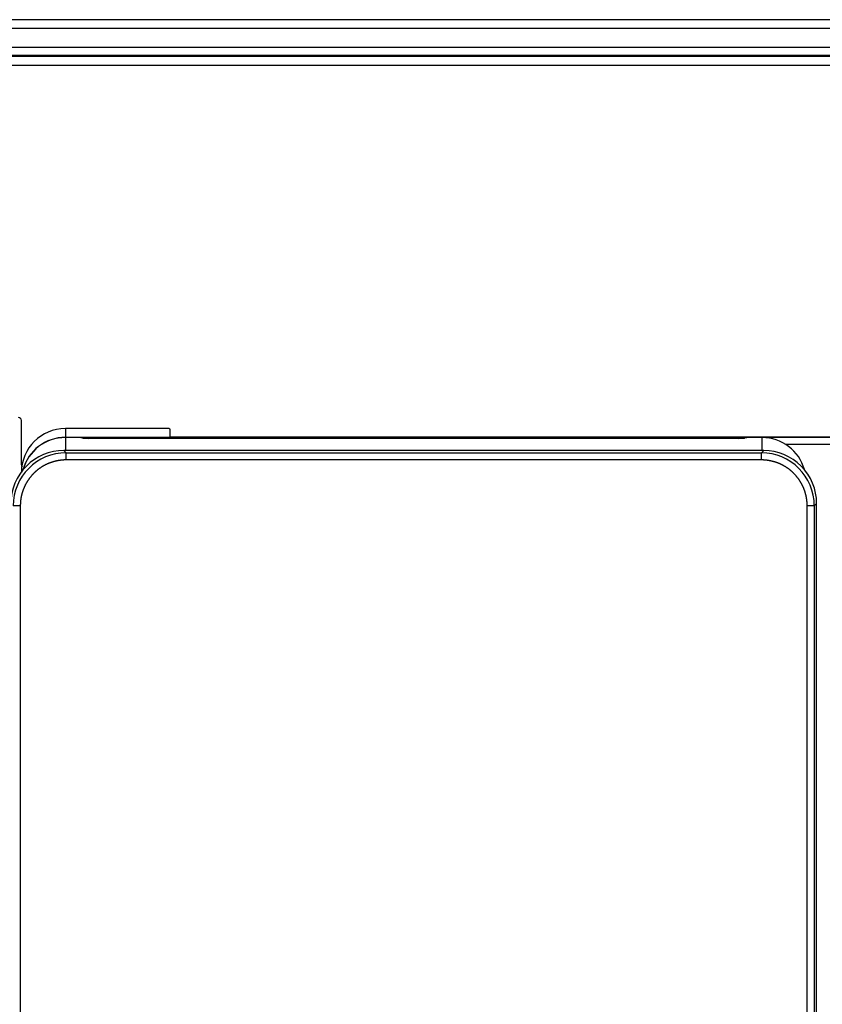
# Model space of a CAD drawing. Header units: millimetres. Extents: x 0 to 287, y 0 to 200.
# Tile 17 of 68: x 48 to 59, y 84 to 98. Entities that reach past the tile are written whole.
import ezdxf

# ---------------------------------------------------------------- set-up
doc = ezdxf.new("R2010")
doc.units = ezdxf.units.MM
doc.layers.add('130.193_BW4C_CTM', color=7, linetype='Continuous')
doc.layers.add('Défaut', color=7, linetype='Continuous')

# ---------------------------------------------------------------- blocks, each defined once
blk = doc.blocks.new('SE1')
at = {"layer": '130.193_BW4C_CTM', "color": 7, "linetype": 'Continuous'}
for p, q in [((77.566, 97.63), (32.926, 97.63)), ((32.926, 97.51), (77.566, 97.51)), ((77.686, 97.238), (32.806, 97.238)), ((32.806, 97.13), (77.686, 97.13)), ((32.806, 97.122), (77.686, 97.122)), ((77.686, 97.11), (32.806, 97.11)), ((32.806, 96.992), (77.686, 96.992)), ((47.886, 91.36), (47.886, 91.988)), ((49.967, 91.873), (48.506, 91.873)), ((48.506, 91.873), (48.506, 91.75)), ((49.967, 91.873), (48.506, 91.873)), ((49.97, 91.869), (49.967, 91.873)), ((49.97, 91.869), (49.975, 91.869)), ((49.975, 91.869), (49.977, 91.759)), ((48.506, 91.75), (69.766, 91.75)), ((48.506, 91.745), (48.506, 91.75)), ((48.668, 91.745), (48.506, 91.745)), ((48.506, 91.745), (48.506, 91.564)), ((48.506, 91.745), (48.506, 91.745)), ((48.668, 91.745), (48.506, 91.745)), ((48.668, 91.745), (48.668, 91.745)), ((48.752, 91.737), (48.738, 91.743)), ((48.763, 91.735), (48.749, 91.741)), ((57.99, 91.735), (48.832, 91.735)), ((48.832, 91.735), (48.832, 91.735)), ((57.99, 91.735), (48.832, 91.735)), ((50.027, 91.757), (68.245, 91.757)), ((57.99, 91.735), (57.99, 91.735)), ((58.073, 91.741), (58.059, 91.735)), ((58.084, 91.743), (58.07, 91.737)), ((58.316, 91.745), (58.154, 91.745)), ((58.154, 91.745), (58.154, 91.745)), ((58.316, 91.745), (58.154, 91.745)), ((58.316, 91.564), (58.316, 91.745)), ((58.316, 91.745), (58.316, 91.745)), ((58.34, 91.564), (48.482, 91.564)), ((48.482, 91.564), (48.516, 91.531)), ((48.516, 91.531), (58.307, 91.531)), ((48.516, 91.431), (48.516, 91.531)), ((58.307, 91.531), (58.34, 91.564)), ((58.307, 91.431), (58.307, 91.531)), ((59.62, 91.647), (58.652, 91.647)), ((58.307, 91.431), (48.516, 91.431)), ((59.084, 90.819), (59.051, 90.786)), ((59.084, 50.672), (59.084, 90.819)), ((47.871, 90.786), (47.771, 90.786)), ((47.871, 90.786), (47.871, 50.705)), ((58.951, 50.705), (58.951, 90.786)), ((59.051, 90.786), (58.951, 90.786)), ((59.051, 90.786), (59.051, 50.705))]:
    blk.add_line(p, q, dxfattribs=at)
for centre, radius, start, end in [((47.846, 91.988), 0.04, 0, 90), ((48.506, 91.253), 0.62, 90.0152, 180.0084), ((48.482, 90.819), 0.744, 89.9961, 180.0039), ((48.516, 90.786), 0.745, 90.0026, 179.9974), ((58.306, 90.786), 0.745, 0.0026, 89.9974), ((58.34, 90.819), 0.744, 359.9961, 90.0039), ((47.936, 91.36), 0.05, 180, 214.7439)]:
    blk.add_arc(centre, radius, start, end, dxfattribs=at)
for centre, major_axis, ratio, start_param, end_param in [((48.506, 91.13), (-0.62, 0), 0.999391, 4.712389, 6.018934), ((48.506, 91.126), (0.62, 0), 0.999391, 1.570796, 2.877084), ((48.668, 91.743), (0.07, 0), 0.034899, 0.08732, 1.570796), ((48.738, 91.713), (-0.0111, -0.0279), 0.995583, 3.141593, 3.522467), ((48.752, 91.708), (-0.0111, -0.0279), 0.995583, 3.142588, 3.522467), ((48.832, 91.738), (0.08, 0), 0.034899, 3.228912, 4.712389), ((50.027, 91.759), (-0.05, 0), 0.034894, 0.000609, 1.570796), ((57.99, 91.738), (0.08, 0), 0.034899, 4.712389, 5.281582), ((57.99, 91.738), (0.08, 0), 0.034899, -1.001604, -0.08732), ((58.07, 91.708), (0.0111, -0.0279), 0.995583, 2.760718, 3.140771), ((58.084, 91.713), (0.0111, -0.0279), 0.995583, 2.760718, 3.141593), ((58.154, 91.743), (-0.07, 0), 0.034899, 4.712389, 6.195866), ((58.316, 91.126), (0.62, 0), 0.999391, 0.275061, 1.570796)]:
    blk.add_ellipse(centre, major_axis=major_axis, ratio=ratio, start_param=start_param, end_param=end_param, dxfattribs=at)
for points, degree, knots in [([(48.749, 91.741), (48.747, 91.742), (48.745, 91.743), (48.741, 91.743), (48.735, 91.744), (48.722, 91.745), (48.698, 91.745), (48.679, 91.745), (48.669, 91.745), (48.668, 91.745)], 3, [0, 0, 0, 0, 0.055772, 0.099056, 0.179337, 0.486544, 0.731749, 0.969437, 1, 1, 1, 1]), ([(48.832, 91.735), (48.822, 91.735), (48.805, 91.735), (48.781, 91.736), (48.766, 91.736), (48.76, 91.737), (48.758, 91.737), (48.758, 91.737)], 3, [0, 0, 0, 0, 0.2195209, 0.4671331, 0.6850137, 0.8188763, 0.8875807, 0.8875807, 0.8875807, 0.8875807]), ([(58.064, 91.737), (58.064, 91.737), (58.063, 91.737), (58.06, 91.736), (58.051, 91.736), (58.04, 91.736), (58.033, 91.735)], 3, [0.1815832, 0.1815832, 0.1815832, 0.1815832, 0.249903, 0.4031418, 0.6585775, 1, 1, 1, 1]), ([(58.154, 91.745), (58.145, 91.745), (58.129, 91.745), (58.105, 91.745), (58.09, 91.744), (58.083, 91.743), (58.078, 91.743), (58.075, 91.742), (58.073, 91.741)], 3, [0, 0, 0, 0, 0.225225, 0.474218, 0.730317, 0.885851, 0.94977, 1, 1, 1, 1]), ([(48.516, 91.431), (48.452, 91.431), (48.39, 91.418), (48.328, 91.406), (48.269, 91.382), (48.21, 91.357), (48.157, 91.322), (48.105, 91.287), (48.06, 91.242), (48.015, 91.197), (47.98, 91.144), (47.944, 91.092), (47.92, 91.033), (47.896, 90.974), (47.883, 90.912), (47.871, 90.85), (47.871, 90.786)], 2, [0, 0, 0, 0.125, 0.125, 0.25, 0.25, 0.375, 0.375, 0.5, 0.5, 0.625, 0.625, 0.75, 0.75, 0.875, 0.875, 1, 1, 1]), ([(58.951, 90.786), (58.951, 90.85), (58.939, 90.912), (58.926, 90.974), (58.902, 91.033), (58.878, 91.091), (58.843, 91.144), (58.807, 91.197), (58.762, 91.242), (58.718, 91.287), (58.665, 91.322), (58.612, 91.357), (58.553, 91.382), (58.495, 91.406), (58.432, 91.418), (58.37, 91.431), (58.307, 91.431)], 2, [0, 0, 0, 0.125, 0.125, 0.25, 0.25, 0.375, 0.375, 0.5, 0.5, 0.625, 0.625, 0.75, 0.75, 0.875, 0.875, 1, 1, 1])]:
    blk.add_open_spline(points, degree=degree, knots=knots, dxfattribs=at)

msp = doc.modelspace()

# ---------------------------------------------------------------- block references
at = {"layer": 'Défaut'}
msp.add_blockref('SE1', (0, 0), dxfattribs=at)

doc.saveas('drawing.dxf')
